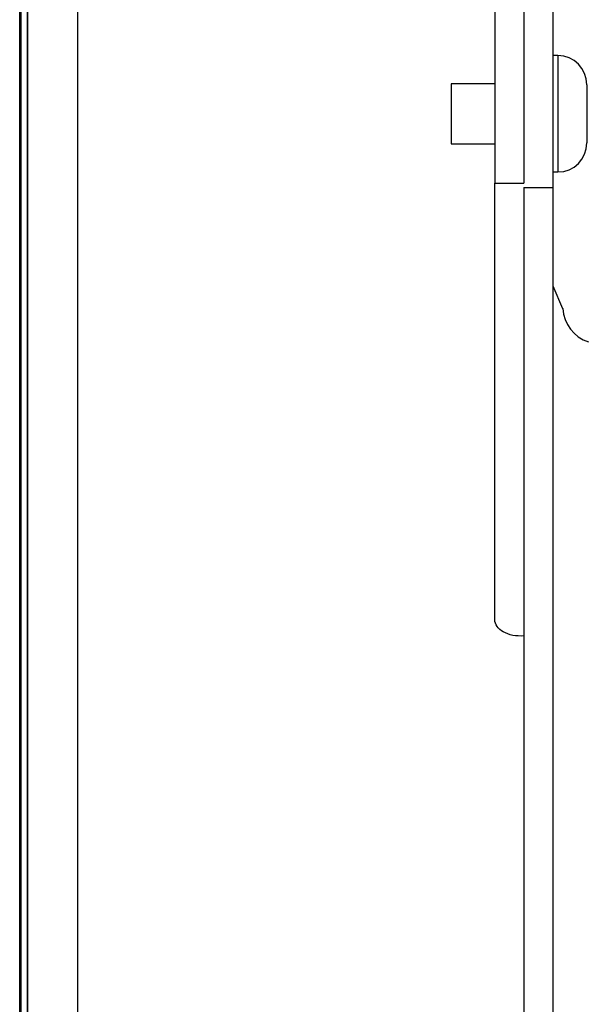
# Model space of a CAD drawing. Header units: inches. Extents: x 53216 to 117387, y -66787 to -22834.
# Tile 89 of 256: x 60591.65 to 60597.52, y -30120.6 to -30110.45. Entities that reach past the tile are written whole.
import ezdxf

# ---------------------------------------------------------------- set-up
doc = ezdxf.new("R2010")
doc.units = ezdxf.units.IN
doc.header["$MEASUREMENT"] = 0
doc.layers.add('FAKRO LOFT LADDERS', color=7, linetype='Continuous')

msp = doc.modelspace()

# ---------------------------------------------------------------- linework, layer by layer
at = {"layer": 'FAKRO LOFT LADDERS', "color": 7, "linetype": 'Continuous'}
for p, q in [((60591.652, -30202.285), (60591.652, -30084.385)), ((60591.667, -30202.27), (60591.667, -30084.401)), ((60591.732, -30202.205), (60591.732, -30084.466)), ((60591.732, -30084.466), (60591.732, -30202.205)), ((60592.252, -30201.685), (60592.252, -30084.985)), ((60596.552, -30086.203), (60596.552, -30112.131)), ((60596.852, -30086.203), (60596.852, -30112.131)), ((60597.152, -30110.167), (60597.152, -30112.177)), ((60597.202, -30110.817), (60597.152, -30110.817)), ((60597.202, -30110.817), (60597.202, -30112.017)), ((60596.102, -30111.107), (60596.102, -30111.727)), ((60596.552, -30111.107), (60596.102, -30111.107)), ((60597.502, -30111.117), (60597.502, -30111.717)), ((60596.102, -30111.727), (60596.552, -30111.727)), ((60596.852, -30111.95), (60596.852, -30112.131)), ((60597.152, -30112.017), (60597.202, -30112.017)), ((60596.552, -30116.635), (60596.552, -30112.131)), ((60596.552, -30112.131), (60596.852, -30112.131)), ((60596.852, -30112.177), (60596.852, -30141.146)), ((60596.852, -30112.177), (60597.152, -30112.177)), ((60597.152, -30112.177), (60597.152, -30141.146)), ((60597.152, -30113.192), (60597.252, -30113.424))]:
    msp.add_line(p, q, dxfattribs=at)
for centre, radius, start, end in [((60597.202, -30111.117), 0.3, 0, 90), ((60597.202, -30111.717), 0.3, 270, 0), ((60597.638, -30113.403), 0.386, 183.2623, 251.7548)]:
    msp.add_arc(centre, radius, start, end, dxfattribs=at)
msp.add_open_spline([(60596.852, -30116.802), (60596.813, -30116.805), (60596.773, -30116.803), (60596.701, -30116.789), (60596.668, -30116.776), (60596.612, -30116.745), (60596.59, -30116.725), (60596.56, -30116.682), (60596.552, -30116.658), (60596.552, -30116.635)], degree=3, knots=[0.0004241, 0.0004241, 0.0004241, 0.0004241, 0.25, 0.25, 0.5, 0.5, 0.75, 0.75, 1, 1, 1, 1], dxfattribs=at)

doc.saveas('drawing.dxf')
